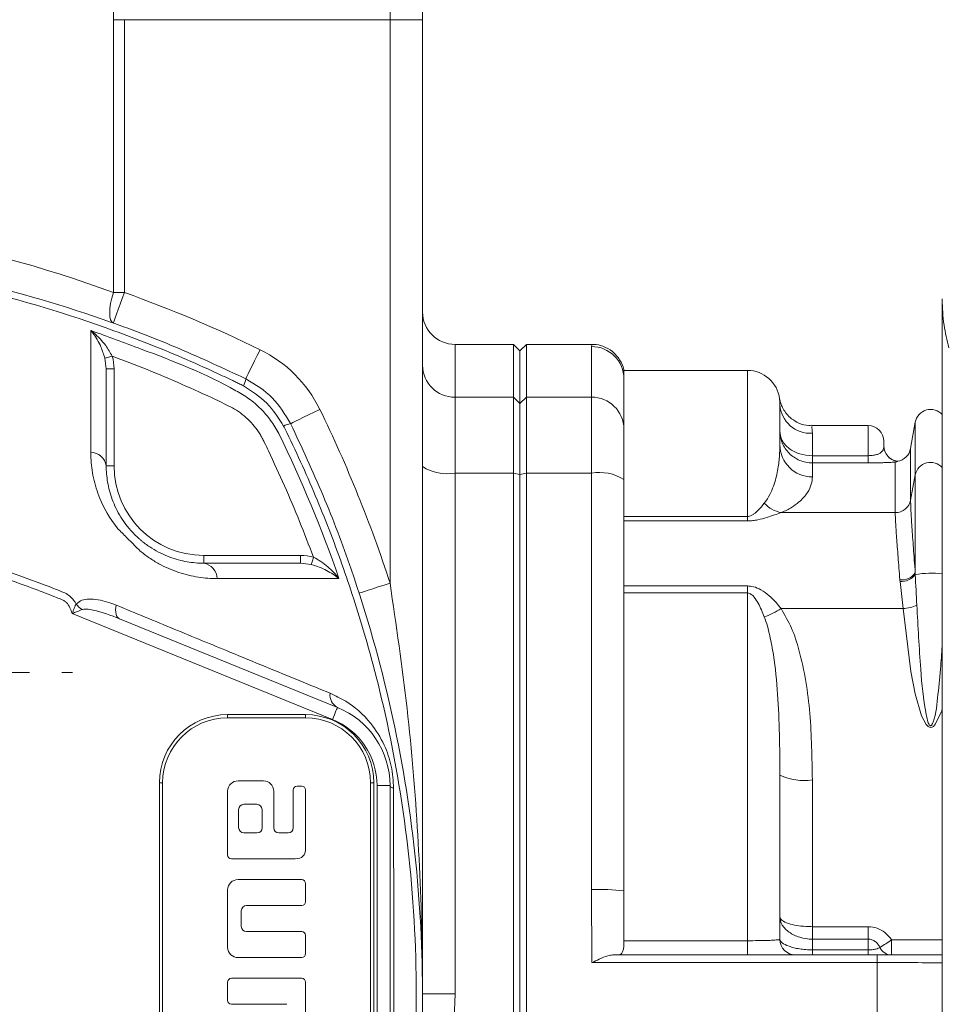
# Model space of a CAD drawing. Header units: millimetres. Extents: x -322 to 635, y -87 to 818.
# Tile 4 of 28: x -129 to -58, y 5 to 80. Entities that reach past the tile are written whole.
import ezdxf

# ---------------------------------------------------------------- set-up
doc = ezdxf.new("R2010")
doc.units = ezdxf.units.MM

# ---------------------------------------------------------------- blocks, each defined once
blk = doc.blocks.new('SW_CENTERMARKSYMBOL_29')
at = {"color": 0, "linetype": 'Continuous', "lineweight": 0}
for p, q in [((0, 5), (0, 5.825)), ((0, 0), (0, 2.5)), ((-5, 0), (-5.825, 0)), ((0, 0), (-2.5, 0)), ((0, 0), (0, -2.5)), ((0, 0), (2.5, 0)), ((5, 0), (5.825, 0)), ((0, -5), (0, -5.825))]:
    blk.add_line(p, q, dxfattribs=at)

msp = doc.modelspace()

# ---------------------------------------------------------------- linework, layer by layer
at = {"color": 7, "linetype": 'Continuous', "lineweight": 15}
for p, q in [((-100.464, 80.469), (-100.464, 105.031)), ((-97.964, 102.969), (-97.964, 80.469)), ((-121.752, 59.469), (-121.752, 80.469)), ((-121.752, 80.469), (-120.91, 80.469)), ((-120.91, 80.469), (-120.91, 59.469)), ((-100.464, 80.469), (-120.91, 80.469)), ((-97.964, 80.469), (-100.464, 80.469)), ((-100.464, 37.092), (-100.464, 80.469)), ((-97.964, 80.469), (-97.964, 5.469)), ((-121.752, 59.469), (-120.91, 59.469)), ((-57.964, -48.031), (-57.964, 58.969)), ((-90.964, 55.469), (-95.464, 55.469)), ((-90.464, 54.969), (-90.964, 55.469)), ((-90.964, 51.409), (-90.964, 55.469)), ((-89.964, 55.469), (-90.464, 54.969)), ((-84.937, 55.469), (-89.964, 55.469)), ((-89.964, 55.469), (-89.964, 51.409)), ((-90.464, 50.919), (-90.464, 54.969)), ((-84.964, 51.409), (-84.964, 55.308)), ((-122.305, 53.583), (-122.406, 54.409)), ((-122.305, 53.583), (-121.705, 53.583)), ((-121.705, 53.583), (-121.705, 46.127)), ((-72.964, 53.469), (-82.464, 53.469)), ((-82.464, 52.81), (-82.464, 53.459)), ((-82.464, 52.81), (-82.464, 48.959)), ((-95.464, 51.409), (-95.464, 45.564)), ((-95.464, 51.409), (-90.964, 51.409)), ((-90.964, 45.564), (-90.964, 51.409)), ((-90.464, 50.919), (-90.964, 51.409)), ((-89.964, 51.409), (-90.464, 50.919)), ((-90.464, 45.464), (-90.464, 50.919)), ((-89.964, 51.409), (-89.964, 45.564)), ((-84.964, 51.409), (-89.964, 51.409)), ((-84.964, 45.564), (-84.964, 51.409)), ((-70.464, 50.831), (-70.464, 47.741)), ((-60.046, 49.477), (-60.401, 47.46)), ((-82.464, 48.959), (-82.464, 45.063)), ((-63.664, 49.219), (-68.008, 49.219)), ((-67.964, 48.627), (-67.964, 46.905)), ((-62.464, 48.019), (-62.464, 47.657)), ((-67.964, 46.905), (-67.964, 46.351)), ((-67.964, 46.905), (-63.664, 46.905)), ((-67.964, 46.351), (-67.964, 45.268)), ((-63.664, 46.351), (-67.964, 46.351)), ((-63.664, 46.905), (-63.664, 46.351)), ((-61.583, 42.524), (-61.583, 46.411)), ((-61.424, 46.468), (-61.424, 46.48)), ((-122.305, 46.127), (-121.705, 46.127)), ((-95.464, 45.564), (-95.464, 5.469)), ((-95.464, 45.564), (-90.964, 45.564)), ((-90.964, -34.627), (-90.964, 45.564)), ((-90.464, 45.464), (-90.964, 45.564)), ((-89.964, 45.564), (-90.464, 45.464)), ((-89.964, 45.564), (-89.964, -34.627)), ((-84.964, 45.564), (-89.964, 45.564)), ((-84.964, 13.497), (-84.964, 45.564)), ((-90.464, -34.526), (-90.464, 45.464)), ((-82.464, 45.063), (-82.464, 13.396)), ((-60.401, 43.481), (-60.046, 45.428)), ((-60.046, 45.428), (-60.046, 37.879)), ((-61.583, 42.524), (-70.36, 42.524)), ((-82.464, 42.228), (-72.964, 42.228)), ((-72.964, 41.882), (-82.464, 41.882)), ((-72.964, 41.882), (-72.964, 42.228)), ((-114.805, 38.627), (-114.805, 39.227)), ((-114.805, 39.227), (-107.35, 39.227)), ((-107.35, 38.627), (-107.35, 39.227)), ((-106.524, 38.526), (-107.35, 38.627)), ((-60.987, 35.133), (-61.217, 37.219)), ((-82.464, 36.876), (-72.964, 36.876)), ((-72.964, 36.876), (-72.964, 36.336)), ((-72.964, 36.336), (-82.464, 36.336)), ((-72.964, 9.566), (-72.964, 36.336)), ((-60.987, 35.133), (-70.36, 35.133)), ((-104.89, 26.595), (-124.925, 34.752)), ((-121.278, 34.347), (-104.513, 27.521)), ((-112.964, 26.969), (-106.964, 26.969)), ((-112.964, 26.969), (-112.964, 26.719)), ((-106.964, 26.719), (-112.964, 26.719)), ((-106.964, 26.969), (-106.964, 26.719)), ((-70.464, 22.3), (-70.464, 9.669)), ((-118.214, -10.781), (-118.214, 21.719)), ((-118.214, 21.719), (-117.964, 21.719)), ((-117.964, 21.719), (-117.964, -10.781)), ((-110.214, 21.869), (-112.164, 21.869)), ((-107.264, 21.469), (-107.614, 21.469)), ((-101.964, -10.781), (-101.964, 21.719)), ((-101.964, 21.719), (-101.714, 21.719)), ((-101.714, 21.719), (-101.714, -10.781)), ((-101.464, -10.563), (-101.464, 21.501)), ((-100.464, 21.501), (-101.464, 21.501)), ((-100.464, 21.501), (-100.464, -10.563)), ((-67.964, 21.937), (-67.964, 10.644)), ((-112.964, 21.069), (-112.964, 16.169)), ((-109.414, 18.269), (-109.414, 21.069)), ((-107.914, 21.169), (-107.914, 18.269)), ((-106.964, 16.669), (-106.964, 21.169)), ((-110.714, 20.069), (-111.714, 20.069)), ((-112.114, 19.669), (-112.114, 18.269)), ((-110.314, 18.269), (-110.314, 19.669)), ((-111.714, 17.869), (-110.714, 17.869)), ((-108.314, 17.869), (-109.014, 17.869)), ((-112.664, 15.869), (-107.764, 15.869)), ((-107.264, 14.269), (-112.164, 14.269)), ((-106.964, 12.569), (-106.964, 13.969)), ((-112.964, 13.469), (-112.964, 9.069)), ((-84.922, 7.876), (-84.964, 13.497)), ((-82.464, 9.566), (-82.464, 13.396)), ((-111.514, 12.269), (-107.264, 12.269)), ((-111.914, 10.669), (-111.914, 11.869)), ((-67.964, 9.686), (-67.964, 10.644)), ((-67.964, 10.644), (-63.664, 10.644)), ((-63.664, 9.686), (-63.664, 10.644)), ((-107.264, 10.269), (-111.514, 10.269)), ((-106.964, 8.569), (-106.964, 9.969)), ((-82.464, 9.566), (-72.964, 9.566)), ((-72.964, 9.566), (-72.964, 8.469)), ((-67.964, 9.686), (-67.964, 8.856)), ((-63.664, 9.686), (-67.964, 9.686)), ((-63.664, 8.856), (-63.664, 9.686)), ((-61.863, 9.625), (-61.863, 8.469)), ((-83.311, 8.469), (-62.964, 8.469)), ((-67.964, 8.856), (-67.964, 8.469)), ((-67.964, 8.856), (-63.664, 8.856)), ((-63.664, 8.856), (-63.664, 8.469)), ((-62.964, 8.469), (-62.964, 7.876)), ((-112.164, 8.269), (-107.264, 8.269)), ((-62.964, 7.876), (-84.922, 7.876)), ((-62.964, 3.062), (-62.964, 7.876)), ((-112.964, 6.369), (-112.962, 4.968)), ((-107.264, 6.669), (-112.666, 6.674)), ((-106.964, -2.531), (-106.964, 6.369)), ((-97.964, 5.469), (-95.464, 5.469)), ((-112.664, 4.669), (-108.414, 4.669))]:
    msp.add_line(p, q, dxfattribs=at)
at = {"color": 8, "linetype": 'Continuous', "lineweight": 15}
for p, q in [((-95.464, 55.469), (-95.464, 51.409)), ((-72.964, 42.228), (-72.964, 53.469)), ((-60.046, 49.477), (-60.046, 45.428)), ((-63.664, 46.905), (-63.664, 49.219)), ((-60.401, 47.46), (-60.401, 43.481)), ((-61.863, 9.625), (-57.964, 9.625))]:
    msp.add_line(p, q, dxfattribs=at)
at = {"color": 7, "linetype": 'Continuous', "lineweight": 15, "flags": 128}
for points in [[(-121.752, 59.469), (-121.875, 59.04), (-121.965, 58.625), (-122.02, 58.238), (-122.039, 57.892), (-122.02, 57.598), (-121.965, 57.365), (-121.875, 57.203), (-121.752, 57.115)], [(-120.91, 59.469), (-121.074, 59.01), (-121.232, 58.568), (-121.378, 58.161), (-121.506, 57.805), (-121.61, 57.512), (-121.688, 57.294), (-121.736, 57.16), (-121.752, 57.115)], [(-110.465, 55.063), (-110.679, 54.625), (-110.885, 54.203), (-111.074, 53.815), (-111.241, 53.475), (-111.377, 53.195), (-111.479, 52.988), (-111.541, 52.86), (-111.562, 52.817)], [(-122.406, 54.409), (-122.377, 54.417), (-122.333, 54.43), (-122.275, 54.447), (-122.204, 54.468), (-122.124, 54.491), (-122.035, 54.517), (-121.941, 54.544), (-121.844, 54.573)], [(-105.87, 50.468), (-106.308, 50.254), (-106.73, 50.048), (-107.118, 49.858), (-107.458, 49.692), (-107.738, 49.556), (-107.945, 49.454), (-108.073, 49.392), (-108.116, 49.371)], [(-106.524, 38.526), (-106.516, 38.556), (-106.503, 38.6), (-106.486, 38.658), (-106.465, 38.728), (-106.442, 38.809), (-106.416, 38.898), (-106.389, 38.992), (-106.361, 39.088)], [(-100.464, 37.092), (-100.928, 36.941), (-101.374, 36.796), (-101.785, 36.663), (-102.145, 36.546), (-102.441, 36.45), (-102.661, 36.379), (-102.796, 36.335), (-102.842, 36.32)], [(-121.278, 34.347), (-121.366, 34.399), (-121.441, 34.479), (-121.502, 34.584), (-121.546, 34.712), (-121.574, 34.861), (-121.584, 35.028), (-121.576, 35.209), (-121.551, 35.401)], [(-104.513, 27.521), (-104.52, 27.504), (-104.542, 27.451), (-104.576, 27.365), (-104.623, 27.25), (-104.68, 27.11), (-104.746, 26.95), (-104.816, 26.776), (-104.89, 26.595)], [(-100.464, 21.501), (-100.459, 21.474), (-100.446, 21.448), (-100.424, 21.421), (-100.393, 21.396), (-100.354, 21.37), (-100.306, 21.346), (-100.25, 21.323), (-100.187, 21.3)]]:
    msp.add_lwpolyline(points, dxfattribs=at)
at = {"color": 8, "linetype": 'Continuous', "lineweight": 15, "flags": 128}
msp.add_lwpolyline([(-57.964, 27.43), (-58.004, 27.27), (-58.48, 26.254), (-58.651, 26.065), (-58.746, 26.007), (-58.856, 25.982), (-58.953, 25.996), (-59.062, 26.054), (-59.217, 26.211), (-59.559, 26.872), (-60.058, 28.561), (-60.382, 30.292), (-60.987, 35.133), (-60.987, 35.133)], dxfattribs=at)
at = {"color": 7, "linetype": 'Continuous', "lineweight": 15}
for centre, radius, start, end in [((-155.464, -37.031), 102.5, 63.95872, 70.29879), ((-95.464, 57.969), 2.5, 180, 270), ((-114.855, 46.078), 10, 26.04128, 63.95872), ((-84.963, 52.809), 2.499, 0.02311, 90.02301), ((-95.489, 53.883), 2.475, 180.59347, 270.5816), ((-72.964, 50.969), 2.5, 7.20578, 90), ((-113.445, 53.184), 1.919, 331.86528, 348.96892), ((-84.939, 48.934), 2.475, 0.59364, 90.58134), ((-68.103, 50.989), 2.366, 183.82707, 273.37329), ((-197.964, 5.469), 102.5, 17.96975, 26.04128), ((-58.864, 49.269), 1.2, 41.40962, 170), ((-107.741, 47.471), 1.937, 101.17602, 118.11789), ((-63.664, 48.019), 1.2, 360, 90), ((-123.548, 45.917), 1.261, 9.61861, 87.41598), ((-67.977, 47.755), 2.487, 180.30643, 270.30305), ((-61.264, 47.669), 1.2, 180, 262.35829), ((-61.264, 47.657), 1.2, 180.00215, 262.36151), ((-61.583, 47.669), 1.2, 277.64171, 350), ((-114.805, 46.127), 6.9, 180, 270), ((-96.064, 49.058), 3.545, 237.58393, 279.74361), ((-84.364, 42.071), 3.545, 57.58403, 99.7435), ((-69.932, 44.834), 2.35, 222.57352, 259.50084), ((-61.567, 43.712), 1.189, 269.23882, 348.77183), ((-115.016, 37.385), 1.261, 2.58373, 80.38178), ((-61.124, 38.677), 1.342, 265.58343, 323.47275), ((-61.133, 38.61), 1.394, 266.53341, 321.60672), ((-122.472, 37.259), 2.783, 219.62148, 232.53444), ((-74.479, 41.793), 7.831, 291.0844, 301.73737), ((-61.102, 37.943), 2.813, 272.34826, 294.72865), ((-104.003, 28.476), 1.082, 172.4968, 241.92438), ((-106.964, 21.501), 6.5, 360, 67.84685), ((-112.964, 21.719), 5.25, 90, 180), ((-112.964, 21.719), 5, 90, 180), ((-106.964, 21.719), 5.25, 360, 90), ((-106.964, 21.719), 5, 360, 90), ((-106.964, 21.501), 5.5, 360, 67.84685), ((-68.576, 26.517), 4.62, 245.87849, 277.60983), ((-84.34, -2.149), 15.659, 83.11904, 92.2838), ((-69.264, 9.669), 1.2, 180, 270), ((-73.223, 26.429), 20.283, 301.04185, 304.05926), ((-61.835, 9.501), 1.033, 205.89183, 268.39988)]:
    msp.add_arc(centre, radius, start, end, dxfattribs=at)
at = {"color": 8, "linetype": 'Continuous', "lineweight": 15}
for centre, radius, start, end in [((-58.86, 45.176), 1.212, 42.36819, 168.00106), ((-58.806, 31.261), 6.6, 82.66883, 100.7799)]:
    msp.add_arc(centre, radius, start, end, dxfattribs=at)
at = {"color": 7, "linetype": 'Continuous', "lineweight": 15}
msp.add_ellipse((-155.464, -37.031), major_axis=(0, 102.5), ratio=0.97561, start_param=5.939334, end_param=6.627036, dxfattribs=at)
for points, knots in [([(-121.752, 80.469), (-121.752, 81.285), (-121.654, 82.081), (-121.378, 83.249), (-121.266, 83.634), (-121.001, 84.396), (-120.851, 84.768), (-120.359, 85.856), (-119.975, 86.545), (-119.125, 87.87), (-118.658, 88.509), (-117.191, 90.334), (-116.126, 91.437), (-113.906, 93.511), (-112.749, 94.48), (-111.562, 95.399)], [0, 0, 0, 0, 0.125, 0.125, 0.1875, 0.1875, 0.25, 0.25, 0.375, 0.375, 0.5, 0.5, 0.75, 0.75, 1, 1, 1, 1]), ([(-199.366, 52.817), (-197.533, 53.672), (-193.867, 55.384), (-186.574, 58.134), (-177.398, 60.743), (-166.287, 62.582), (-155.04, 63.184), (-143.798, 62.487), (-132.704, 60.553), (-123.685, 57.908), (-116.675, 55.212), (-113.266, 53.615), (-111.562, 52.817)], [0, 0, 0, 0, 0.066774, 0.133567, 0.257132, 0.381092, 0.504657, 0.62822, 0.752177, 0.875741, 0.937879, 1, 1, 1, 1]), ([(-111.933, 52.374), (-111.985, 52.401), (-112.039, 52.425), (-112.146, 52.477), (-112.305, 52.555), (-112.678, 52.734), (-113.425, 53.09), (-114.926, 53.785), (-116.225, 54.352), (-118.837, 55.45), (-120.6, 56.134), (-125.948, 58.032), (-129.55, 59.083), (-136.828, 60.772), (-140.504, 61.409), (-146.072, 62.051), (-147.938, 62.213), (-150.75, 62.375), (-151.69, 62.416), (-153.574, 62.471), (-154.52, 62.484), (-159.248, 62.484), (-162.994, 62.265), (-170.415, 61.41), (-174.091, 60.774), (-179.552, 59.507), (-181.363, 59.033), (-184.969, 57.979), (-186.765, 57.398), (-190.33, 56.133), (-192.092, 55.45), (-194.704, 54.352), (-195.569, 53.974), (-197.29, 53.192), (-198.146, 52.788), (-198.995, 52.374)], [0, 0, 0, 0, 0.001953, 0.001953, 0.003906, 0.007813, 0.015625, 0.03125, 0.0625, 0.0625, 0.125, 0.125, 0.25, 0.25, 0.375, 0.375, 0.4375, 0.4375, 0.46875, 0.46875, 0.5, 0.5, 0.625, 0.625, 0.75, 0.75, 0.8125, 0.8125, 0.875, 0.875, 0.9375, 0.9375, 0.96875, 0.96875, 1, 1, 1, 1]), ([(-57.462, 55.219), (-57.6, 55.798), (-57.895, 57.033), (-57.963, 58.293), (-57.964, 58.963), (-57.964, 58.969)], [0, 0, 0, 0, 0.466452, 0.995528, 1, 1, 1, 1]), ([(-123.491, 47.176), (-123.487, 48.887), (-123.484, 50.523), (-123.48, 53.648), (-123.48, 55.136), (-123.481, 56.54)], [0, 0, 0, 0, 0.5, 0.5, 1, 1, 1, 1]), ([(-123.481, 56.54), (-122.191, 56.066), (-118.413, 54.678), (-114.63, 53.219), (-112.327, 51.903), (-112.327, 51.903)], [0, 0, 0, 0, 0.341524, 0.999995, 1, 1, 1, 1]), ([(-122.406, 54.409), (-122.503, 54.706), (-122.74, 55.437), (-123.151, 56.102), (-123.428, 56.473), (-123.479, 56.538), (-123.481, 56.54)], [0, 0, 0, 0, 0.359571, 0.882967, 0.996452, 1, 1, 1, 1]), ([(-123.481, 56.54), (-123.478, 56.538), (-123.404, 56.48), (-123.003, 56.145), (-122.395, 55.537), (-122.004, 54.852), (-121.844, 54.573)], [0, 0, 0, 0, 0.0035374, 0.1170447, 0.6405324, 1, 1, 1, 1]), ([(-82.47, 53.37), (-82.473, 53.427), (-82.493, 53.745), (-82.772, 54.319), (-83.321, 54.958), (-84.033, 55.341), (-84.606, 55.482), (-84.883, 55.459), (-84.94, 55.454)], [0, 0, 0, 0, 0.0498706, 0.2779966, 0.5144645, 0.7493579, 0.9491148, 1, 1, 1, 1]), ([(-106.361, 39.088), (-107.046, 40.941), (-107.787, 42.77), (-108.981, 45.479), (-109.392, 46.377), (-109.924, 47.491), (-110.031, 47.713), (-110.193, 48.046), (-110.247, 48.157), (-110.364, 48.373), (-110.426, 48.478), (-110.751, 48.994), (-111.058, 49.372), (-111.595, 49.884), (-111.787, 50.045), (-112.18, 50.336), (-112.383, 50.467), (-112.802, 50.703), (-113.019, 50.804), (-113.451, 51.013), (-114.532, 51.531), (-115.623, 52.028), (-118.259, 53.185), (-120.041, 53.905), (-121.844, 54.573)], [0, 0, 0, 0, 0.25, 0.25, 0.375, 0.375, 0.40625, 0.40625, 0.421875, 0.421875, 0.4375, 0.4375, 0.5, 0.5, 0.53125, 0.53125, 0.5625, 0.5625, 0.59375, 0.59375, 0.625, 0.75, 0.75, 1, 1, 1, 1]), ([(-122.305, 53.583), (-122.305, 52.435), (-122.305, 51.237), (-122.305, 48.752), (-122.305, 47.463), (-122.305, 46.127)], [0, 0, 0, 0, 0.5, 0.5, 1, 1, 1, 1]), ([(-111.753, 52.279), (-111.812, 52.312), (-111.872, 52.345), (-111.933, 52.374), (-111.933, 52.374)], [0, 0, 0, 0, 0.999696, 1, 1, 1, 1]), ([(-111.562, 52.817), (-110.835, 52.38), (-109.399, 51.517), (-108.54, 50.08), (-108.116, 49.371)], [0, 0, 0, 0, 0.506375, 1, 1, 1, 1]), ([(-112.327, 51.903), (-112.152, 51.814), (-111.978, 51.716), (-111.642, 51.51), (-111.478, 51.4), (-111, 51.053), (-110.696, 50.794), (-110.139, 50.236), (-109.883, 49.937), (-109.535, 49.458), (-109.424, 49.294), (-109.217, 48.956), (-109.119, 48.781), (-109.03, 48.605)], [0, 0, 0, 0, 0.125, 0.125, 0.25, 0.25, 0.5, 0.5, 0.75, 0.75, 0.875, 0.875, 1, 1, 1, 1]), ([(-108.653, 49.179), (-109.048, 49.803), (-109.849, 51.068), (-111.113, 51.872), (-111.753, 52.279)], [0, 0, 0, 0, 0.493126, 1, 1, 1, 1]), ([(-68.016, 49.247), (-68.093, 49.238), (-68.428, 49.2), (-68.974, 49.381), (-69.548, 49.707), (-69.949, 50.101), (-70.212, 50.491), (-70.366, 50.836), (-70.446, 51.096), (-70.472, 51.236), (-70.481, 51.284)], [0, 0, 0, 0, 0.066226, 0.289479, 0.474637, 0.633344, 0.767555, 0.876442, 0.957865, 1, 1, 1, 1]), ([(-108.116, 49.371), (-107.26, 47.538), (-105.548, 43.871), (-102.798, 36.579), (-100.19, 27.403), (-98.35, 16.292), (-97.749, 5.045), (-98.446, -6.197), (-100.379, -17.291), (-103.025, -26.31), (-105.721, -33.32), (-107.318, -36.729), (-108.116, -38.433)], [0, 0, 0, 0, 0.066774, 0.133567, 0.257132, 0.381092, 0.504657, 0.62822, 0.752177, 0.875741, 0.937879, 1, 1, 1, 1]), ([(-108.559, 49), (-108.559, 49), (-108.559, 49), (-108.559, 49), (-108.59, 49.06), (-108.622, 49.119), (-108.653, 49.179)], [-0.0000000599, -0.0000000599, -0.0000000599, -0.0000000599, 0, 0, 0, 0.0002023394, 0.0002023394, 0.0002023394, 0.0002023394]), ([(-108.559, -38.062), (-108.532, -38.01), (-108.507, -37.956), (-108.456, -37.85), (-108.378, -37.69), (-108.198, -37.317), (-107.843, -36.57), (-107.148, -35.069), (-106.581, -33.771), (-105.482, -31.158), (-104.799, -29.395), (-102.901, -24.048), (-101.849, -20.445), (-100.161, -13.167), (-99.524, -9.491), (-98.882, -3.923), (-98.72, -2.057), (-98.558, 0.755), (-98.517, 1.695), (-98.462, 3.579), (-98.449, 4.525), (-98.449, 9.253), (-98.667, 12.998), (-99.523, 20.42), (-100.159, 24.095), (-101.426, 29.557), (-101.9, 31.368), (-102.954, 34.974), (-103.534, 36.77), (-104.8, 40.335), (-105.483, 42.097), (-106.581, 44.709), (-106.959, 45.574), (-107.741, 47.295), (-108.144, 48.151), (-108.559, 49)], [0, 0, 0, 0, 0.001953, 0.001953, 0.003906, 0.007812, 0.015625, 0.03125, 0.0625, 0.0625, 0.125, 0.125, 0.25, 0.25, 0.375, 0.375, 0.4375, 0.4375, 0.46875, 0.46875, 0.5, 0.5, 0.625, 0.625, 0.75, 0.75, 0.8125, 0.8125, 0.875, 0.875, 0.9375, 0.9375, 0.96875, 0.96875, 1, 1, 1, 1]), ([(-67.964, 46.351), (-68.299, 46.351), (-68.632, 46.418), (-69.088, 46.608), (-69.235, 46.687), (-69.507, 46.87), (-69.632, 46.973), (-69.862, 47.204), (-69.965, 47.33), (-70.142, 47.596), (-70.217, 47.737), (-70.402, 48.184), (-70.464, 48.497), (-70.464, 48.817)], [0, 0, 0, 0, 0.25, 0.25, 0.375, 0.375, 0.5, 0.5, 0.625, 0.625, 0.75, 0.75, 1, 1, 1, 1]), ([(-67.964, 46.905), (-68.299, 46.905), (-68.631, 46.954), (-69.086, 47.094), (-69.234, 47.152), (-69.506, 47.289), (-69.631, 47.367), (-69.862, 47.543), (-69.965, 47.64), (-70.142, 47.845), (-70.217, 47.955), (-70.402, 48.307), (-70.464, 48.558), (-70.464, 48.817)], [0, 0, 0, 0, 0.25, 0.25, 0.375, 0.375, 0.5, 0.5, 0.625, 0.625, 0.75, 0.75, 1, 1, 1, 1]), ([(-121.35, 41.219), (-121.35, 41.219), (-121.383, 41.259), (-122.02, 42.035), (-122.775, 43.366), (-123.332, 45.205), (-123.482, 46.389), (-123.49, 47.032), (-123.491, 47.176)], [0, 0, 0, 0, 0.000008, 0.022613, 0.403285, 0.663757, 0.924613, 1, 1, 1, 1]), ([(-71.662, 43.244), (-71.483, 43.467), (-71.351, 43.69), (-71.128, 44.127), (-71.038, 44.343), (-70.81, 44.976), (-70.712, 45.378), (-70.57, 46.134), (-70.527, 46.49), (-70.474, 47.152), (-70.464, 47.459), (-70.464, 47.741)], [0, 0, 0, 0, 0.125, 0.125, 0.25, 0.25, 0.5, 0.5, 0.75, 0.75, 1, 1, 1, 1]), ([(-62.464, 47.657), (-62.464, 47.599), (-62.468, 47.53), (-62.505, 47.381), (-62.537, 47.301), (-62.641, 47.183), (-62.685, 47.145), (-62.799, 47.072), (-62.87, 47.037), (-63.043, 46.978), (-63.148, 46.952), (-63.388, 46.915), (-63.526, 46.905), (-63.664, 46.905)], [0, 0, 0, 0, 0.25, 0.25, 0.5, 0.5, 0.625, 0.625, 0.75, 0.75, 0.875, 0.875, 1, 1, 1, 1]), ([(-63.664, 46.351), (-63.432, 46.351), (-63.201, 46.353), (-62.879, 46.358), (-62.775, 46.36), (-62.575, 46.365), (-62.478, 46.368), (-62.208, 46.376), (-62.051, 46.383), (-61.78, 46.397), (-61.671, 46.404), (-61.583, 46.411)], [0, 0, 0, 0, 0.25, 0.25, 0.375, 0.375, 0.5, 0.5, 0.75, 0.75, 1, 1, 1, 1]), ([(-61.424, 46.468), (-61.424, 46.463), (-61.43, 46.456), (-61.465, 46.441), (-61.481, 46.435), (-61.523, 46.422), (-61.55, 46.416), (-61.583, 46.411)], [0, 0, 0, 0, 0.5, 0.5, 0.75, 0.75, 1, 1, 1, 1]), ([(-122.305, 46.127), (-122.305, 45.715), (-122.271, 45.29), (-122.123, 44.425), (-122.008, 43.983), (-121.758, 43.305), (-121.661, 43.076), (-121.441, 42.623), (-121.317, 42.397), (-121.039, 41.949), (-120.885, 41.727), (-120.627, 41.397), (-120.537, 41.289), (-120.343, 41.068), (-120.238, 40.954), (-120.018, 40.733), (-119.907, 40.628), (-119.739, 40.478), (-119.682, 40.429), (-119.573, 40.337), (-119.518, 40.293), (-119.243, 40.074), (-119.018, 39.917), (-118.564, 39.632), (-118.335, 39.505), (-117.878, 39.281), (-117.649, 39.183), (-117.193, 39.013), (-116.966, 38.942), (-116.519, 38.822), (-116.299, 38.774), (-115.645, 38.662), (-115.22, 38.627), (-114.805, 38.627)], [0, 0, 0, 0, 0.125, 0.125, 0.25, 0.25, 0.3125, 0.3125, 0.375, 0.375, 0.4375, 0.4375, 0.46875, 0.46875, 0.5, 0.5, 0.53125, 0.53125, 0.546875, 0.546875, 0.5625, 0.5625, 0.625, 0.625, 0.6875, 0.6875, 0.75, 0.75, 0.8125, 0.8125, 0.875, 0.875, 1, 1, 1, 1]), ([(-67.964, 45.268), (-67.964, 45.1), (-67.986, 44.915), (-68.103, 44.513), (-68.197, 44.295), (-68.425, 43.944), (-68.516, 43.823), (-68.737, 43.574), (-68.867, 43.445), (-69.178, 43.184), (-69.359, 43.051), (-69.792, 42.786), (-70.044, 42.653), (-70.36, 42.524)], [0, 0, 0, 0, 0.25, 0.25, 0.5, 0.5, 0.625, 0.625, 0.75, 0.75, 0.875, 0.875, 1, 1, 1, 1]), ([(-72.964, 42.228), (-72.909, 42.228), (-72.856, 42.235), (-72.758, 42.259), (-72.714, 42.274), (-72.59, 42.329), (-72.52, 42.373), (-72.332, 42.507), (-72.23, 42.604), (-71.952, 42.886), (-71.802, 43.071), (-71.662, 43.244)], [0, 0, 0, 0, 0.0625, 0.0625, 0.125, 0.125, 0.25, 0.25, 0.5, 0.5, 1, 1, 1, 1]), ([(-60.401, 43.481), (-60.401, 43.379), (-60.399, 43.258), (-60.39, 42.979), (-60.383, 42.82), (-60.357, 42.297), (-60.331, 41.883), (-60.283, 41.164), (-60.265, 40.906), (-60.227, 40.366), (-60.206, 40.083), (-60.142, 39.2), (-60.096, 38.564), (-60.046, 37.879)], [0, 0, 0, 0, 0.125, 0.125, 0.25, 0.25, 0.5, 0.5, 0.625, 0.625, 0.75, 0.75, 1, 1, 1, 1]), ([(-70.36, 42.524), (-70.528, 42.467), (-70.704, 42.405), (-71.073, 42.277), (-71.268, 42.21), (-71.689, 42.079), (-71.916, 42.015), (-72.29, 41.94), (-72.419, 41.919), (-72.686, 41.89), (-72.825, 41.882), (-72.964, 41.882)], [0, 0, 0, 0, 0.25, 0.25, 0.5, 0.5, 0.75, 0.75, 0.875, 0.875, 1, 1, 1, 1]), ([(-61.227, 37.339), (-61.278, 37.973), (-61.325, 38.561), (-61.389, 39.379), (-61.409, 39.64), (-61.447, 40.141), (-61.465, 40.38), (-61.513, 41.046), (-61.539, 41.429), (-61.565, 41.913), (-61.572, 42.06), (-61.581, 42.318), (-61.583, 42.43), (-61.583, 42.524)], [0, 0, 0, 0, 0.25, 0.25, 0.375, 0.375, 0.5, 0.5, 0.75, 0.75, 0.875, 0.875, 1, 1, 1, 1]), ([(-185.351, 36.375), (-185.332, 36.383), (-185.057, 36.495), (-184.22, 36.829), (-182.324, 37.55), (-178.095, 39.002), (-171.706, 40.676), (-163.629, 41.931), (-155.765, 42.343), (-148.207, 41.992), (-141.011, 41), (-133.979, 39.371), (-128.847, 37.665), (-126.067, 36.578), (-125.499, 36.343), (-125.499, 36.343)], [0, 0, 0, 0, 0.00101, 0.014528, 0.044029, 0.100207, 0.233118, 0.366385, 0.499299, 0.617468, 0.735885, 0.854052, 0.969936, 0.999999, 1, 1, 1, 1]), ([(-124.925, 34.752), (-124.985, 34.903), (-125.046, 35.053), (-125.169, 35.354), (-125.261, 35.492), (-125.439, 35.659), (-125.505, 35.708), (-125.645, 35.791), (-125.72, 35.822), (-125.947, 35.914), (-126.098, 35.975), (-126.856, 36.279), (-127.465, 36.514), (-129.299, 37.196), (-130.532, 37.62), (-133.019, 38.408), (-134.275, 38.771), (-136.794, 39.432), (-138.058, 39.731), (-144.401, 41.064), (-149.545, 41.626), (-156.064, 41.685), (-157.369, 41.664), (-159.963, 41.558), (-161.255, 41.473), (-165.117, 41.122), (-167.672, 40.762), (-172.742, 39.792), (-175.257, 39.182), (-179, 38.073), (-180.244, 37.671), (-182.707, 36.806), (-183.928, 36.343), (-185.137, 35.85)], [0, 0, 0, 0, 0.007812, 0.007812, 0.015625, 0.015625, 0.019531, 0.019531, 0.023437, 0.023437, 0.03125, 0.03125, 0.0625, 0.0625, 0.125, 0.125, 0.1875, 0.1875, 0.25, 0.25, 0.5, 0.5, 0.5625, 0.5625, 0.625, 0.625, 0.75, 0.75, 0.875, 0.875, 0.9375, 0.9375, 1, 1, 1, 1]), ([(-119.714, 39.583), (-119.714, 39.583), (-119.74, 39.612), (-120.058, 39.94), (-120.619, 40.47), (-121.106, 40.998), (-121.35, 41.219), (-121.35, 41.219)], [0, 0, 0, 0, 0.000027, 0.057773, 0.577973, 0.999976, 1, 1, 1, 1]), ([(-113.757, 37.441), (-114.235, 37.44), (-114.722, 37.475), (-115.71, 37.629), (-116.212, 37.748), (-117.233, 38.087), (-117.743, 38.306), (-118.497, 38.72), (-118.748, 38.873), (-119.115, 39.122), (-119.236, 39.209), (-119.477, 39.39), (-119.597, 39.486), (-119.714, 39.583)], [0, 0, 0, 0, 0.25, 0.25, 0.5, 0.5, 0.75, 0.75, 0.875, 0.875, 0.9375, 0.9375, 1, 1, 1, 1]), ([(-106.361, 39.088), (-106.156, 38.992), (-105.965, 38.879), (-105.6, 38.631), (-105.426, 38.496), (-105.099, 38.216), (-104.946, 38.071), (-104.656, 37.769), (-104.519, 37.611), (-104.393, 37.452)], [0, 0, 0, 0, 0.25, 0.25, 0.5, 0.5, 0.75, 0.75, 1, 1, 1, 1]), ([(-106.524, 38.526), (-106.308, 38.471), (-106.104, 38.402), (-105.712, 38.245), (-105.524, 38.158), (-105.17, 37.973), (-105.003, 37.876), (-104.684, 37.671), (-104.533, 37.562), (-104.393, 37.452)], [0, 0, 0, 0, 0.25, 0.25, 0.5, 0.5, 0.75, 0.75, 1, 1, 1, 1]), ([(-104.393, 37.452), (-105.798, 37.453), (-107.286, 37.453), (-110.409, 37.449), (-112.045, 37.446), (-113.757, 37.441)], [0, 0, 0, 0, 0.5, 0.5, 1, 1, 1, 1]), ([(-100.464, 37.092), (-99.993, 33.873), (-99.048, 27.423), (-98.258, 17.696), (-97.989, 10.393), (-97.964, 6.315), (-97.964, 5.49), (-97.964, 5.469)], [0, 0, 0, 0, 0.306259, 0.61363, 0.921904, 0.997988, 1, 1, 1, 1]), ([(-72.964, 36.876), (-72.806, 36.863), (-72.437, 36.832), (-71.631, 36.455), (-70.947, 35.838), (-70.491, 35.29), (-70.36, 35.133)], [0, 0, 0, 0, 0.1430374, 0.3353863, 0.8088166, 1, 1, 1, 1]), ([(-125.499, 36.343), (-125.499, 36.343), (-125.36, 36.276), (-125.11, 36.111), (-124.87, 35.866), (-124.714, 35.654), (-124.654, 35.55), (-124.616, 35.484)], [0, 0, 0, 0, 0.000048, 0.369699, 0.710905, 0.818461, 1, 1, 1, 1]), ([(-124.616, 35.484), (-124.464, 35.601), (-124.312, 35.717), (-124.193, 35.772), (-124.193, 35.772)], [0, 0, 0, 0, 0.999875, 1, 1, 1, 1]), ([(-124.193, 35.772), (-124.193, 35.772), (-124.01, 35.841), (-123.359, 35.91), (-122.448, 35.745), (-121.768, 35.484), (-121.551, 35.401)], [0, 0, 0, 0, 0.0000177, 0.2163074, 0.7506195, 1, 1, 1, 1]), ([(-71.662, 34.486), (-71.801, 34.852), (-71.953, 35.209), (-72.23, 35.712), (-72.33, 35.876), (-72.519, 36.101), (-72.587, 36.171), (-72.752, 36.289), (-72.854, 36.336), (-72.964, 36.336)], [0, 0, 0, 0, 0.5, 0.5, 0.75, 0.75, 0.875, 0.875, 1, 1, 1, 1]), ([(-124.616, 35.484), (-124.632, 35.459), (-124.649, 35.433), (-124.674, 35.394), (-124.678, 35.378), (-124.69, 35.348), (-124.696, 35.333), (-124.726, 35.257), (-124.75, 35.195), (-124.824, 35.007), (-124.875, 34.879), (-124.925, 34.752)], [0, 0, 0, 0, 0.125, 0.125, 0.1875, 0.1875, 0.25, 0.25, 0.5, 0.5, 1, 1, 1, 1]), ([(-124.165, 35.05), (-124.308, 34.993), (-124.547, 34.899), (-124.809, 34.797), (-124.918, 34.755), (-124.925, 34.752)], [0, 0, 0, 0, 0.584509, 0.97295, 1, 1, 1, 1]), ([(-121.278, 34.347), (-121.95, 34.61), (-122.786, 34.937), (-123.741, 35.091), (-124.034, 35.095), (-124.142, 35.058), (-124.165, 35.05)], [0, 0, 0, 0, 0.705964, 0.879081, 0.974254, 1, 1, 1, 1]), ([(-121.551, 35.401), (-120.051, 34.782), (-117.043, 33.541), (-112.297, 31.585), (-108.296, 29.939), (-105.861, 28.94), (-105.077, 28.618)], [0, 0, 0, 0, 0.252326, 0.505766, 0.840864, 1, 1, 1, 1]), ([(-70.36, 35.133), (-70.078, 34.635), (-69.507, 33.625), (-68.649, 30.942), (-68.044, 27.032), (-67.991, 23.649), (-67.964, 21.937)], [0, 0, 0, 0, 0.127113, 0.25755, 0.62448, 1, 1, 1, 1]), ([(-70.464, 22.3), (-70.464, 23.357), (-70.474, 24.405), (-70.527, 26.482), (-70.57, 27.512), (-70.712, 29.552), (-70.809, 30.562), (-71.037, 32.062), (-71.127, 32.558), (-71.351, 33.534), (-71.482, 34.016), (-71.662, 34.486)], [0, 0, 0, 0, 0.25, 0.25, 0.5, 0.5, 0.75, 0.75, 0.875, 0.875, 1, 1, 1, 1]), ([(-105.077, 28.618), (-104.672, 28.427), (-103.558, 27.904), (-102.083, 26.623), (-100.921, 24.8), (-100.295, 23.019), (-100.223, 21.873), (-100.187, 21.3)], [0, 0, 0, 0, 0.173655, 0.4774512, 0.6798131, 0.8397612, 1, 1, 1, 1]), ([(-100.187, 21.3), (-100.186, 18.702), (-100.185, 16.079), (-100.184, 12.104), (-100.184, 10.774), (-100.183, 8.113), (-100.183, 6.781), (-100.183, 4.112), (-100.183, 2.779), (-100.184, 0.125), (-100.184, -1.197), (-100.185, -5.149), (-100.186, -7.765), (-100.187, -10.362)], [0, 0, 0, 0, 0.25, 0.25, 0.375, 0.375, 0.5, 0.5, 0.625, 0.625, 0.75, 0.75, 1, 1, 1, 1]), ([(-67.964, 9.686), (-68.299, 9.686), (-68.631, 9.736), (-69.086, 9.874), (-69.234, 9.931), (-69.506, 10.062), (-69.631, 10.137), (-69.862, 10.301), (-69.965, 10.389), (-70.142, 10.574), (-70.217, 10.671), (-70.402, 10.976), (-70.464, 11.185), (-70.464, 11.394)], [0, 0, 0, 0, 0.25, 0.25, 0.375, 0.375, 0.5, 0.5, 0.625, 0.625, 0.75, 0.75, 1, 1, 1, 1]), ([(-70.464, 11.394), (-70.464, 11.393), (-70.464, 11.303), (-70.344, 11.12), (-69.868, 10.892), (-69.211, 10.734), (-68.56, 10.655), (-68.135, 10.647), (-67.964, 10.644)], [0, 0, 0, 0, 0.002723, 0.241099, 0.481606, 0.679155, 0.871203, 1, 1, 1, 1]), ([(-61.863, 9.625), (-61.875, 9.642), (-62.021, 9.855), (-62.358, 10.213), (-62.974, 10.573), (-63.434, 10.62), (-63.664, 10.644)], [0, 0, 0, 0, 0.02847, 0.360814, 0.679753, 1, 1, 1, 1]), ([(-82.96, 8.469), (-82.876, 8.478), (-82.707, 8.498), (-82.56, 8.685), (-82.488, 8.977), (-82.466, 9.285), (-82.465, 9.488), (-82.464, 9.566)], [0, 0, 0, 0, 0.2321192, 0.4654948, 0.6725597, 0.8746548, 1, 1, 1, 1]), ([(-72.964, 9.566), (-72.684, 9.567), (-72.123, 9.57), (-71.375, 9.586), (-70.81, 9.611), (-70.508, 9.64), (-70.476, 9.661), (-70.464, 9.669)], [0, 0, 0, 0, 0.213201, 0.426574, 0.640585, 0.855678, 1, 1, 1, 1]), ([(-70.464, 9.669), (-70.464, 9.583), (-70.404, 9.494), (-70.167, 9.311), (-69.988, 9.219), (-69.647, 9.097), (-69.52, 9.058), (-69.249, 8.99), (-69.104, 8.959), (-68.795, 8.909), (-68.635, 8.89), (-68.304, 8.863), (-68.134, 8.856), (-67.964, 8.856)], [0, 0, 0, 0, 0.25, 0.25, 0.5, 0.5, 0.625, 0.625, 0.75, 0.75, 0.875, 0.875, 1, 1, 1, 1]), ([(-63.664, 9.686), (-63.564, 9.686), (-63.468, 9.668), (-63.283, 9.601), (-63.197, 9.552), (-63.045, 9.435), (-62.976, 9.365), (-62.858, 9.216), (-62.807, 9.135), (-62.764, 9.05)], [0, 0, 0, 0, 0.25, 0.25, 0.5, 0.5, 0.75, 0.75, 1, 1, 1, 1]), ([(-84.922, 7.876), (-84.919, 7.878), (-84.736, 7.968), (-84.325, 8.166), (-83.774, 8.412), (-83.441, 8.453), (-83.311, 8.469)], [0, 0, 0, 0, 0.0053735, 0.3296328, 0.7383264, 1, 1, 1, 1]), ([(-63.664, 8.856), (-63.554, 8.856), (-63.449, 8.862), (-63.252, 8.885), (-63.168, 8.9), (-62.943, 8.956), (-62.84, 9.003), (-62.764, 9.05)], [0, 0, 0, 0, 0.25, 0.25, 0.5, 0.5, 1, 1, 1, 1]), ([(-62.964, 8.469), (-62.332, 8.469), (-61.069, 8.469), (-59.423, 8.469), (-58.334, 8.469), (-58.04, 8.469), (-57.964, 8.469)], [0, 0, 0, 0, 0.298325, 0.596652, 0.894983, 1, 1, 1, 1]), ([(-57.964, 7.869), (-57.988, 7.869), (-58.049, 7.871), (-58.649, 7.873), (-59.779, 7.875), (-61.278, 7.876), (-62.402, 7.876), (-62.964, 7.876)], [0, 0, 0, 0, 0.141273, 0.35597, 0.570653, 0.785326, 1, 1, 1, 1]), ([(-95.464, 5.469), (-95.56, 2.113), (-95.73, -3.826), (-96.953, -12.252), (-98.622, -19.853), (-100.867, -27.361), (-102.853, -32.205), (-103.846, -34.627)], [0, 0, 0, 0, 0.242466, 0.429102, 0.615744, 0.807866, 1, 1, 1, 1])]:
    msp.add_open_spline(points, degree=3, knots=knots, dxfattribs=at)
at = {"color": 8, "linetype": 'Continuous', "lineweight": 15}
for points, knots in [([(-84.964, 55.308), (-84.946, 55.375), (-84.917, 55.482), (-84.932, 55.428), (-84.937, 55.408)], [0, 0, 0, 0, 0.623021, 1, 1, 1, 1]), ([(-70.464, 50.831), (-70.473, 51.02), (-70.487, 51.327), (-70.486, 51.295), (-70.486, 51.283)], [0, 0, 0, 0, 0.618105, 1, 1, 1, 1]), ([(-68.008, 49.149), (-68.009, 49.162), (-68.01, 49.197), (-67.982, 48.846), (-67.964, 48.627)], [0, 0, 0, 0, 0.375826, 1, 1, 1, 1]), ([(-59.925, 35.389), (-59.837, 33.751), (-59.686, 30.96), (-59.407, 27.932), (-59.11, 26.502), (-58.986, 26.211), (-58.925, 26.135), (-58.886, 26.115), (-58.86, 26.111), (-58.831, 26.119), (-58.793, 26.145), (-58.729, 26.233), (-58.434, 27.004), (-58.301, 28.552), (-58.083, 30.569), (-58, 31.875), (-57.964, 32.445)], [0, 0, 0, 0, 0.311443, 0.530952, 0.574287, 0.585403, 0.590378, 0.592004, 0.593592, 0.595093, 0.597431, 0.602135, 0.615257, 0.751998, 0.891851, 1, 1, 1, 1])]:
    msp.add_open_spline(points, degree=3, knots=knots, dxfattribs=at)
at = {"color": 7, "linetype": 'Continuous', "lineweight": 15}
for points in [[(-121.844, 54.573), (-121.75, 54.249), (-121.705, 53.919), (-121.705, 53.583)], [(-109.03, 48.605), (-107.259, 44.982), (-105.712, 41.263), (-104.393, 37.452)], [(-107.35, 39.227), (-107.014, 39.227), (-106.684, 39.183), (-106.361, 39.088)], [(-114.805, 38.627), (-112.133, 38.627), (-109.647, 38.627), (-107.35, 38.627)], [(-61.217, 37.219), (-61.221, 37.259), (-61.224, 37.299), (-61.227, 37.339)], [(-60.046, 37.879), (-60.044, 37.834), (-60.042, 37.789), (-60.041, 37.744)], [(-60.041, 37.744), (-60.01, 36.97), (-59.96, 36.185), (-59.925, 35.389)], [(-112.164, 21.869), (-112.576, 21.869), (-112.964, 21.541), (-112.964, 21.069)], [(-109.414, 21.069), (-109.414, 21.538), (-109.794, 21.869), (-110.214, 21.869)], [(-107.614, 21.469), (-107.775, 21.469), (-107.914, 21.33), (-107.914, 21.169)], [(-106.964, 21.169), (-106.964, 21.33), (-107.099, 21.469), (-107.264, 21.469)], [(-111.714, 20.069), (-111.954, 20.069), (-112.114, 19.868), (-112.114, 19.669)], [(-110.314, 19.669), (-110.314, 19.886), (-110.496, 20.069), (-110.714, 20.069)], [(-112.114, 18.269), (-112.114, 18.051), (-111.946, 17.869), (-111.714, 17.869)], [(-110.714, 17.869), (-110.437, 17.869), (-110.314, 18.003), (-110.314, 18.269)], [(-109.014, 17.869), (-109.232, 17.869), (-109.414, 18.044), (-109.414, 18.269)], [(-107.914, 18.269), (-107.914, 18.044), (-108.096, 17.869), (-108.314, 17.869)], [(-112.964, 16.169), (-112.964, 16.004), (-112.829, 15.869), (-112.664, 15.869)], [(-107.764, 15.869), (-107.231, 15.869), (-106.964, 16.129), (-106.964, 16.669)], [(-112.164, 14.269), (-112.588, 14.269), (-112.964, 13.926), (-112.964, 13.469)], [(-106.964, 13.969), (-106.964, 14.13), (-107.099, 14.269), (-107.264, 14.269)], [(-111.914, 11.869), (-111.914, 12.09), (-111.731, 12.269), (-111.514, 12.269)], [(-107.264, 12.269), (-107.099, 12.269), (-106.964, 12.408), (-106.964, 12.569)], [(-111.514, 10.269), (-111.717, 10.269), (-111.914, 10.436), (-111.914, 10.669)], [(-106.964, 9.969), (-106.964, 10.134), (-107.099, 10.269), (-107.264, 10.269)], [(-112.964, 9.069), (-112.964, 8.585), (-112.554, 8.269), (-112.164, 8.269)], [(-107.264, 8.269), (-107.099, 8.269), (-106.964, 8.404), (-106.964, 8.569)], [(-112.666, 6.674), (-112.831, 6.674), (-112.964, 6.53), (-112.964, 6.369)], [(-106.964, 6.369), (-106.964, 6.53), (-107.099, 6.669), (-107.264, 6.669)], [(-112.962, 4.968), (-112.962, 4.807), (-112.829, 4.669), (-112.664, 4.669)]]:
    msp.add_open_spline(points, degree=3, dxfattribs=at)

# ---------------------------------------------------------------- block references
at = {"color": 7, "linetype": 'Continuous', "lineweight": 0}
msp.add_blockref('SW_CENTERMARKSYMBOL_29', (-130.715, 30.218), dxfattribs=at)

doc.saveas('drawing.dxf')
